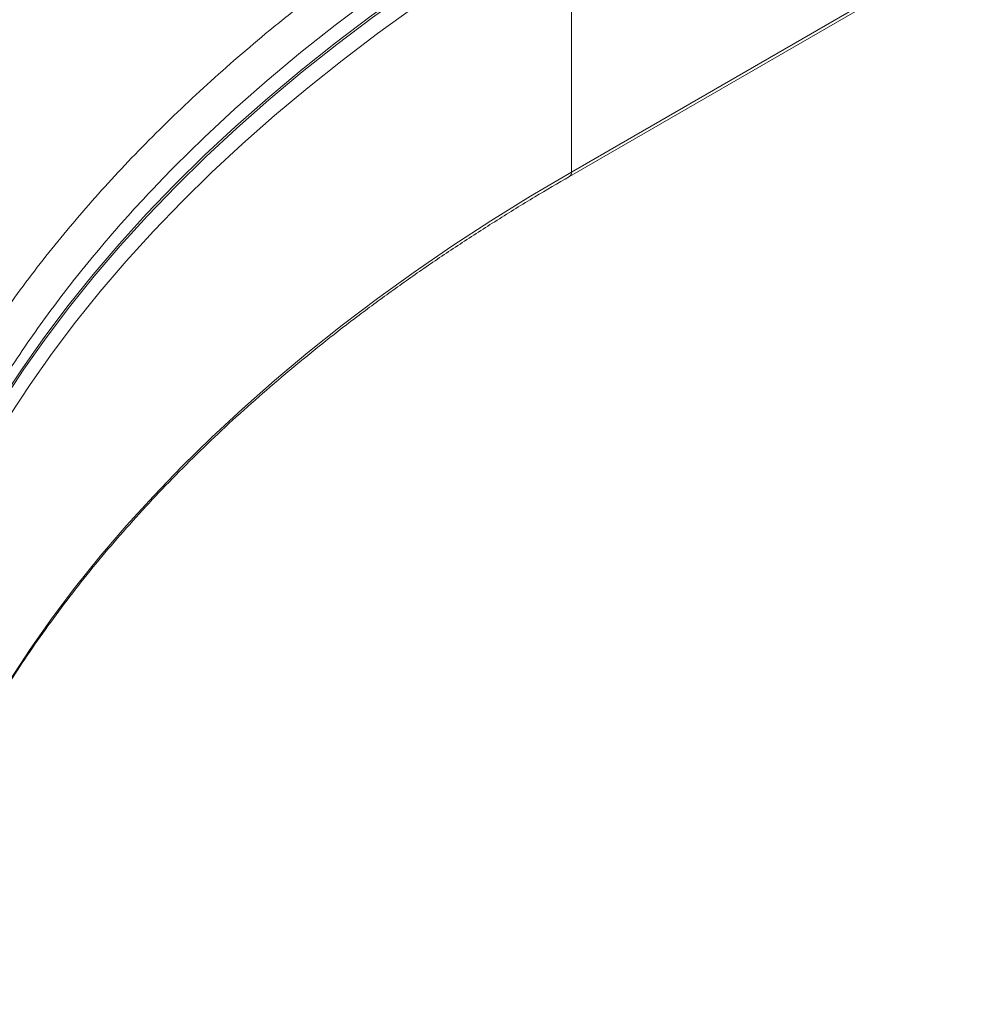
# Model space of a CAD drawing. Header units: millimetres. Extents: x -6 to 5206, y -8403 to -276.
# Tile 23 of 65: x 1924 to 2163, y -6757 to -6513. Entities that reach past the tile are written whole.
import ezdxf

# ---------------------------------------------------------------- set-up
doc = ezdxf.new("R2010")
doc.units = ezdxf.units.MM

msp = doc.modelspace()

# ---------------------------------------------------------------- linework, layer by layer
at = {"color": 7, "linetype": 'Continuous', "lineweight": 15}
for p, q in [((2060.34, -6485.22), (2060.34, -6550.82)), ((2059.84, -6551.92), (2162.62, -6492.58))]:
    msp.add_line(p, q, dxfattribs=at)
at = {"color": 8, "linetype": 'Continuous', "lineweight": 15}
msp.add_line((2060.34, -6550.82), (2163.12, -6491.48), dxfattribs=at)
at = {"color": 7, "linetype": 'Continuous', "lineweight": 15, "flags": 128}
msp.add_lwpolyline([(2057.8, -6476.9), (2048.64, -6482.33), (2038.73, -6488.49), (2029.08, -6494.77), (2019.69, -6501.19), (2010.58, -6507.74), (2001.75, -6514.42), (1993.19, -6521.21), (1984.93, -6528.13), (1976.95, -6535.16), (1969.28, -6542.29), (1961.9, -6549.53), (1958.71, -6552.79)], dxfattribs=at)
at = {"color": 8, "linetype": 'Continuous', "lineweight": 15, "flags": 128}
for points in [[(2058.93, -6480.73), (2048.77, -6486.74), (2038.86, -6492.89), (2029.21, -6499.18), (2019.83, -6505.59), (2010.72, -6512.14), (2001.89, -6518.82), (1993.34, -6525.61), (1985.08, -6532.52), (1977.1, -6539.55), (1969.43, -6546.68), (1962.05, -6553.92), (1954.98, -6561.26), (1948.22, -6568.69), (1941.78, -6576.22), (1935.64, -6583.84), (1929.84, -6591.54), (1924.35, -6599.32), (1919.19, -6607.17)], [(2059.17, -6481.17), (2049.02, -6487.17), (2039.12, -6493.32), (2029.47, -6499.6), (2020.1, -6506.02), (2010.99, -6512.56), (2002.17, -6519.23), (1993.62, -6526.02), (1985.36, -6532.93), (1977.39, -6539.95), (1969.72, -6547.08), (1962.35, -6554.31), (1955.29, -6561.65), (1948.53, -6569.08), (1942.09, -6576.6), (1935.96, -6584.22), (1930.15, -6591.91), (1924.67, -6599.69), (1919.51, -6607.53)], [(2060.34, -6485.22), (2050.21, -6491.21), (2040.34, -6497.33), (2030.72, -6503.6), (2021.37, -6510), (2012.29, -6516.52), (2003.49, -6523.17), (1994.97, -6529.95), (1986.73, -6536.83), (1978.79, -6543.84), (1971.13, -6550.95), (1963.78, -6558.16), (1956.74, -6565.48), (1950, -6572.89), (1943.57, -6580.39), (1937.46, -6587.98), (1931.67, -6595.66), (1926.21, -6603.41), (1921.06, -6611.23)], [(2060.34, -6550.82), (2050.21, -6556.81), (2040.34, -6562.94), (2030.72, -6569.2), (2021.37, -6575.6), (2012.29, -6582.12), (2003.49, -6588.78), (1994.97, -6595.55), (1986.73, -6602.44), (1978.79, -6609.44), (1971.13, -6616.55), (1963.78, -6623.76), (1956.74, -6631.08), (1950, -6638.49), (1943.57, -6645.99), (1937.46, -6653.58), (1931.67, -6661.26), (1926.21, -6669.01), (1921.06, -6676.84)]]:
    msp.add_lwpolyline(points, dxfattribs=at)
at = {"color": 8, "linetype": 'Continuous', "lineweight": 15}
msp.add_arc((2059.14, -6550.93), 1.21, 305.7059, 5.6197, dxfattribs=at)
at = {"color": 7, "linetype": 'Continuous', "lineweight": 15}
for points, knots in [([(2054.05, -6468.58), (2052.33, -6469.58), (2047.33, -6472.49), (2039.24, -6477.39), (2029.84, -6483.34), (2020.69, -6489.41), (2011.77, -6495.6), (2003.1, -6501.91), (1994.68, -6508.34), (1986.51, -6514.87), (1978.6, -6521.52), (1970.95, -6528.26), (1963.57, -6535.11), (1956.46, -6542.06), (1949.62, -6549.09), (1943.06, -6556.22), (1936.79, -6563.44), (1930.79, -6570.73), (1925.09, -6578.11), (1919.68, -6585.56), (1914.56, -6593.08), (1909.74, -6600.66), (1905.21, -6608.31), (1900.99, -6616.02), (1897.08, -6623.78), (1893.47, -6631.59), (1890.16, -6639.44), (1887.17, -6647.34), (1884.49, -6655.27), (1882.12, -6663.23), (1880.06, -6671.23), (1878.32, -6679.24), (1876.89, -6687.28), (1875.77, -6695.33), (1874.97, -6703.4), (1874.49, -6711.47), (1874.33, -6719.55), (1874.48, -6727.62), (1874.94, -6735.69), (1875.72, -6743.75), (1876.82, -6751.8), (1878.23, -6759.83), (1879.95, -6767.85), (1881.99, -6775.83), (1884.34, -6783.79), (1887, -6791.72), (1889.98, -6799.61), (1893.26, -6807.46), (1896.84, -6815.26), (1900.74, -6823.02), (1904.93, -6830.72), (1909.43, -6838.36), (1914.23, -6845.94), (1919.33, -6853.46), (1924.71, -6860.91), (1930.39, -6868.28), (1936.36, -6875.58), (1942.62, -6882.8), (1949.15, -6889.93), (1955.96, -6896.97), (1963.05, -6903.92), (1970.41, -6910.77), (1978.04, -6917.52), (1985.93, -6924.17), (1994.07, -6930.71), (2002.48, -6937.14), (2011.13, -6943.46), (2020.02, -6949.66), (2029.16, -6955.74), (2038.54, -6961.69), (2046.85, -6966.75), (2052.09, -6969.8), (2054.05, -6970.94)], [0, 0, 0, 0, 0.007642, 0.022153, 0.036665, 0.051177, 0.065689, 0.080201, 0.094712, 0.109223, 0.123734, 0.138243, 0.152751, 0.167257, 0.181761, 0.196263, 0.210761, 0.225257, 0.239749, 0.254237, 0.268719, 0.283197, 0.297669, 0.312136, 0.326595, 0.341048, 0.355495, 0.369934, 0.384366, 0.398792, 0.41321, 0.427623, 0.44203, 0.456432, 0.470831, 0.485226, 0.499618, 0.51401, 0.528402, 0.542794, 0.557189, 0.571586, 0.585987, 0.600392, 0.614803, 0.62922, 0.643644, 0.658074, 0.67251, 0.686954, 0.701405, 0.715862, 0.730325, 0.744795, 0.75927, 0.77375, 0.788235, 0.802724, 0.817217, 0.831713, 0.846212, 0.860714, 0.875218, 0.889723, 0.90423, 0.918738, 0.933247, 0.947756, 0.962266, 0.976776, 0.991286, 1, 1, 1, 1]), ([(2058.6, -6963.06), (2056.91, -6962.07), (2051.99, -6959.21), (2044.01, -6954.38), (2034.77, -6948.53), (2025.76, -6942.55), (2016.99, -6936.46), (2008.47, -6930.26), (2000.2, -6923.95), (1992.18, -6917.53), (1984.42, -6911.01), (1976.93, -6904.39), (1969.7, -6897.68), (1962.74, -6890.87), (1956.05, -6883.98), (1949.64, -6877), (1943.51, -6869.94), (1937.67, -6862.81), (1932.11, -6855.6), (1926.83, -6848.32), (1921.85, -6840.97), (1917.17, -6833.56), (1912.78, -6826.09), (1908.68, -6818.57), (1904.89, -6810.99), (1901.4, -6803.37), (1898.22, -6795.7), (1895.34, -6787.99), (1892.77, -6780.25), (1890.51, -6772.47), (1888.56, -6764.66), (1886.92, -6756.83), (1885.59, -6748.98), (1884.58, -6741.11), (1883.89, -6733.23), (1883.5, -6725.34), (1883.44, -6717.45), (1883.69, -6709.55), (1884.26, -6701.66), (1885.14, -6693.78), (1886.33, -6685.92), (1887.85, -6678.07), (1889.67, -6670.25), (1891.81, -6662.45), (1894.25, -6654.68), (1897.01, -6646.95), (1900.07, -6639.25), (1903.44, -6631.6), (1907.12, -6624), (1911.09, -6616.45), (1915.37, -6608.95), (1919.94, -6601.51), (1924.81, -6594.13), (1929.97, -6586.81), (1935.42, -6579.57), (1941.16, -6572.4), (1947.19, -6565.3), (1953.09, -6558.7), (1957.12, -6554.5), (1958.94, -6552.61)], [0, 0, 0, 0, 0.0092996, 0.0269806, 0.0446614, 0.0623419, 0.0800224, 0.0977029, 0.1153837, 0.133065, 0.1507471, 0.1684303, 0.186115, 0.2038016, 0.2214905, 0.2391821, 0.2568771, 0.274576, 0.2922793, 0.3099876, 0.3277017, 0.3454221, 0.3631494, 0.3808843, 0.3986273, 0.4163788, 0.4341392, 0.4519088, 0.4696877, 0.4874758, 0.5052728, 0.5230782, 0.5408914, 0.5587114, 0.5765371, 0.5943672, 0.6122004, 0.6300351, 0.6478693, 0.6657014, 0.6835299, 0.7013534, 0.7191708, 0.736981, 0.7547832, 0.7725769, 0.7903616, 0.8081372, 0.8259038, 0.8436614, 0.8614104, 0.8791512, 0.8968842, 0.9146102, 0.9323295, 0.950043, 0.9677511, 0.9854546, 1, 1, 1, 1]), ([(1887.75, -6760.56), (1888.17, -6758.3), (1889.07, -6753.42), (1890.84, -6745.94), (1892.97, -6738.12), (1895.43, -6730.34), (1898.19, -6722.58), (1901.26, -6714.87), (1904.64, -6707.2), (1908.33, -6699.57), (1912.31, -6692), (1916.6, -6684.48), (1921.18, -6677.02), (1926.06, -6669.62), (1931.23, -6662.28), (1936.7, -6655.02), (1942.45, -6647.83), (1948.48, -6640.72), (1954.8, -6633.69), (1961.4, -6626.75), (1968.27, -6619.89), (1975.41, -6613.12), (1982.82, -6606.45), (1990.49, -6599.88), (1998.42, -6593.41), (2006.61, -6587.05), (2015.05, -6580.8), (2023.74, -6574.66), (2032.67, -6568.63), (2041.84, -6562.73), (2050.89, -6557.15), (2056.98, -6553.59), (2059.84, -6551.92)], [0, 0, 0, 0, 0.028983, 0.062685, 0.096379, 0.130066, 0.163744, 0.197413, 0.231073, 0.264724, 0.298367, 0.332, 0.365626, 0.399244, 0.432855, 0.466459, 0.500057, 0.53365, 0.567239, 0.600823, 0.634403, 0.667981, 0.701556, 0.735128, 0.768699, 0.802269, 0.835838, 0.869406, 0.902973, 0.936541, 0.970108, 1, 1, 1, 1])]:
    msp.add_open_spline(points, degree=3, knots=knots, dxfattribs=at)

doc.saveas('drawing.dxf')
